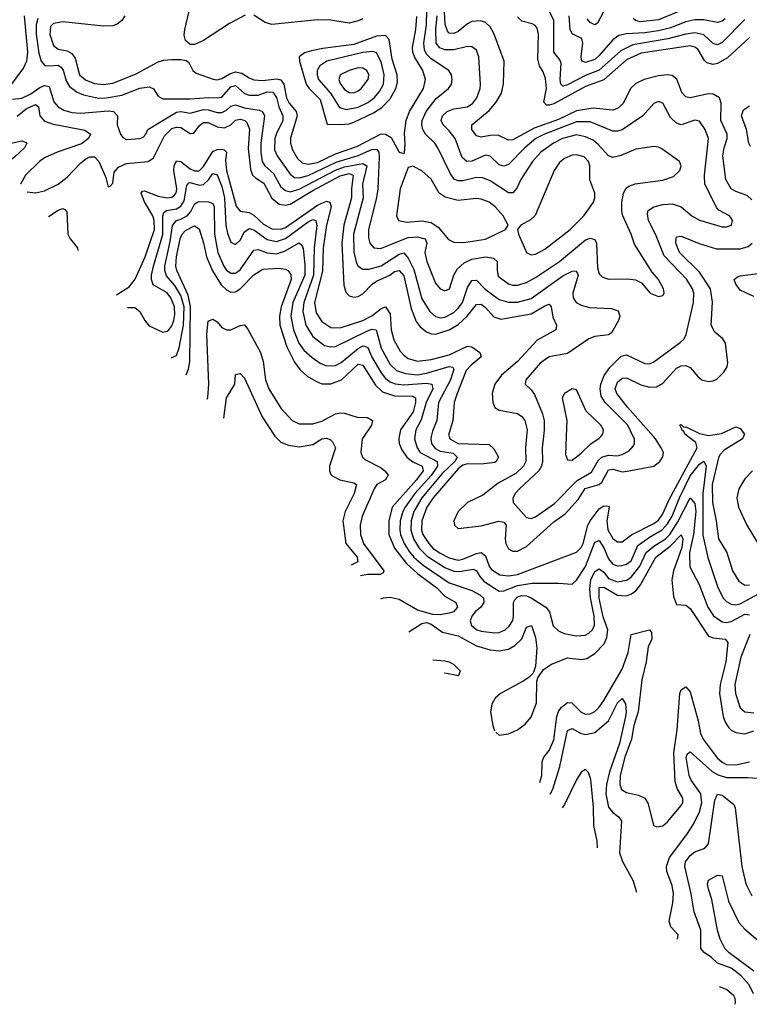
# Model space of a CAD drawing. Header units: inches. Extents: x 884549 to 1028252, y 526810 to 653624.
# Tile 254 of 256: x 915401 to 918610, y 587504 to 591833. Entities that reach past the tile are written whole.
import ezdxf

# ---------------------------------------------------------------- set-up
doc = ezdxf.new("R2010")
doc.units = ezdxf.units.IN
doc.header["$MEASUREMENT"] = 0
doc.layers.add('A9518', color=7, linetype='Continuous')
doc.layers.add('A9519', color=7, linetype='Continuous')

msp = doc.modelspace()

# ---------------------------------------------------------------- linework, layer by layer
at = {"layer": 'A9518', "color": 5}
for points, elevation in [([(916524.8, 590000), (916550, 589976), (916582.7, 589962.7), (916630, 589955), (916690, 589965), (916730, 589989.6), (916750, 589993.6), (916767.1, 589987.1), (916777.1, 589977.1), (916789.5, 589950), (916762.9, 589870), (916763.2, 589850), (916771, 589831), (916809.2, 589809.2), (916870, 589796.8), (916882.3, 589790), (916871.6, 589750), (916831.7, 589670), (916821.5, 589630), (916834.7, 589530), (916884.8, 589470), (916888.6, 589450), (916859.1, 589434)], 2160), ([(916914.1, 590000), (916907.4, 589990), (916901.5, 589930), (916908.8, 589910), (916919.3, 589899.2), (916990, 589862.4), (917006.9, 589850), (917021.9, 589830), (917009.6, 589810.4), (916972.1, 589790), (916960.3, 589770), (916907.3, 589650), (916899, 589610), (916899.5, 589570), (916913.6, 589530), (917003.1, 589410), (916999, 589401), (916985.7, 589394.3), (916930, 589394.3), (916899.5, 589387.3)], 2180), ([(917070.3, 590000), (917068.3, 589990), (917070.1, 589970.1), (917081.1, 589941.1), (917103.9, 589910), (917129.4, 589889.4), (917170.7, 589870), (917175.4, 589850), (917146.6, 589810), (917039, 589690), (917025.1, 589630), (917024.7, 589570), (917048.9, 589510), (917102, 589442), (917150, 589398), (917235.1, 589335.1), (917270, 589299.1), (917318.6, 589270), (917326.6, 589250), (917308.6, 589230), (917290, 589222.9), (917250, 589216.6), (917218.1, 589218.1), (917150, 589237.5), (917070, 589283.3), (917030, 589292.2), (917001.1, 589290), (916990, 589286.5), (916988, 589284.8)], 2220), ([(917139.2, 590000), (917137.8, 589990), (917148.3, 589950), (917162.6, 589930), (917236.6, 589890), (917237.8, 589870), (917210.5, 589829.5), (917138.2, 589750), (917095.8, 589690), (917085.3, 589670), (917074.7, 589630), (917072.1, 589590), (917075.4, 589570), (917091.3, 589530), (917114.3, 589494.3), (917134.7, 589470), (917174.9, 589434.9), (917290, 589357.3), (917390, 589323.1), (917424.9, 589304.9), (917441.2, 589290), (917442.8, 589270), (917428.8, 589250), (917404, 589230), (917389.2, 589210.8), (917382.3, 589190), (917388.2, 589170), (917410.9, 589150.9), (917430, 589144.1), (917490, 589136.6), (917510, 589138), (917536.5, 589150), (917554.2, 589165.8), (917569, 589191), (917573.3, 589210), (917572.8, 589270), (917578.1, 589281.9), (917590, 589295.4), (917610, 589300.9), (917630, 589299.8), (917651, 589291), (917714.7, 589250), (917730.7, 589230), (917747.7, 589167.7), (917770, 589145.4), (917794.8, 589134.8), (917850, 589123.9), (917887.4, 589127.4), (917904.5, 589135.5), (917919.4, 589150), (917928.5, 589171.5), (917927.9, 589210), (917911, 589291), (917907.8, 589330), (917912.2, 589370), (917930, 589407.1), (917950, 589419.1), (917970, 589404.1), (917990, 589376.2), (918030, 589360.7), (918070, 589368), (918090, 589382.5), (918128.2, 589430), (918156.6, 589490), (918190, 589518.3), (918240.4, 589550), (918259.7, 589570), (918295.4, 589624.6), (918350, 589730.2), (918370, 589705.2), (918374.8, 589670), (918364.1, 589570), (918346.4, 589490), (918347.6, 589427.6), (918389.5, 589349.5), (918427.2, 589250), (918452.5, 589212.5), (918490, 589185.4), (918510, 589182.4), (918530, 589187.1), (918590, 589219.4), (918610, 589216.3)], 2240), ([(917210.7, 590000), (917208.7, 589990), (917211.8, 589970), (917227.7, 589947.7), (917250, 589936.5), (917307.1, 589927.1), (917325, 589910), (917314.2, 589890), (917260.7, 589839.3), (917169.8, 589730), (917134.8, 589670), (917122.8, 589630), (917121.6, 589590), (917133.3, 589550), (917157.8, 589510), (917193.6, 589473.6), (917270, 589424.9), (917310, 589407.9), (917333.7, 589406.3), (917396.7, 589416.7), (917410, 589410.1), (917424.4, 589384.4), (917443.5, 589363.5), (917510, 589320.6), (917530, 589321.1), (917590, 589344.7), (917655.2, 589355.2), (917770, 589356.2), (917830, 589351.2), (917850, 589368.9), (917890, 589428.1), (917930, 589536.2), (917950, 589543.8), (917970, 589511.5), (917990, 589462.9), (918010, 589438.6), (918030, 589431.5), (918050, 589432.5), (918070, 589439.7), (918090, 589453.9), (918119.5, 589520.5), (918170, 589557.7), (918227.1, 589590), (918250, 589617), (918270.2, 589650), (918302.5, 589730), (918350, 589826.9), (918390, 589878.2), (918410, 589892.2), (918419.4, 589870), (918405.5, 589750), (918405.9, 589565.9), (918427.9, 589467.9), (918470, 589340.7), (918495.3, 589290), (918510, 589274.3), (918530, 589263.3), (918550, 589260.8), (918570, 589264.8), (918650, 589308.5)], 2260), ([(917289, 590000), (917292.9, 589990), (917329.8, 589969.8), (917465.4, 589965.4), (917486.5, 589946.5), (917506.3, 589910), (917496.9, 589890), (917490, 589886.2), (917430, 589878.6), (917370, 589879.6), (917350, 589874.1), (917330, 589857.9), (917218.7, 589730), (917191.2, 589690), (917169.6, 589630), (917168.4, 589590), (917174.4, 589570), (917199.6, 589530), (917217.3, 589510), (917250, 589486.8), (917290, 589466.3), (917330, 589457.3), (917350, 589460.5), (917410, 589486.6), (917430.9, 589490.9), (917450, 589476.2), (917466.1, 589430), (917475.8, 589415.8), (917512, 589392), (917550, 589387.1), (917590, 589394.1), (917850, 589491.2), (917870, 589511.9), (917878.9, 589530), (917900, 589610), (917909.2, 589630), (917950, 589682.5), (917970, 589695.4), (917990, 589694.2), (917993.3, 589690), (917983.5, 589630), (917988.1, 589590), (918010, 589551.9), (918030, 589537.9), (918050, 589537.4), (918091.6, 589568.4), (918190, 589617.4), (918210, 589633), (918230, 589659.7), (918257.1, 589722.9), (918380.3, 589950), (918374.5, 589974.5), (918339.9, 590000)], 2280), ([(917630.5, 590000), (917626.1, 589950), (917627.6, 589890), (917617.2, 589870), (917583, 589837), (917504.6, 589795.4), (917437.3, 589742.7), (917371, 589710), (917329.3, 589670), (917310.2, 589630), (917312.7, 589610), (917330, 589596.2), (917430, 589608.2), (917508.7, 589628.7), (917530, 589624.2), (917540.3, 589610), (917536, 589550), (917539, 589530), (917550, 589507), (917570, 589495.9), (917590, 589496.5), (917630, 589516.2), (917750, 589625.4), (917799.7, 589660.3), (917856.3, 589723.7), (917888.3, 589771.7), (917950, 589789.2), (917961.1, 589798.9), (917990, 589854.3), (918010, 589856.4), (918050, 589844.6), (918072.7, 589847.3), (918189.4, 589869.4), (918216.6, 589890), (918230, 589911), (918231.6, 589930), (918222.5, 589950), (918197.4, 589990), (918188.6, 590000)], 2320), ([(917704.8, 590000), (917699.1, 589950), (917700.6, 589890), (917696.2, 589870), (917684.2, 589850), (917598.4, 589770), (917579.4, 589750), (917569.4, 589729.4), (917571, 589710), (917630, 589644.2), (917650, 589639.8), (917670, 589646.9), (917753.6, 589706.4), (917852.8, 589807.2), (917916.3, 589843.7), (917945.3, 589894.7), (917960.8, 589910), (917990, 589919), (918030, 589916), (918050, 589920.5), (918082, 589938), (918100.3, 589959.8), (918104.9, 589970), (918104.1, 589990), (918099.4, 590000)], 2340), ([(917804.6, 590000), (917801.5, 589921.5), (917810, 589898.4), (917830, 589896.9), (917870, 589927.5), (917912.2, 589967.8), (917950, 589993.6), (917956.1, 590000)], 2360), ([(918584.1, 590000), (918579.2, 589990), (918499.8, 589940.2), (918480.4, 589919.6), (918474.1, 589905.9), (918445.7, 589790), (918447.4, 589710), (918464.2, 589630), (918474.1, 589550), (918510.5, 589490), (918536.3, 589410), (918563.6, 589363.6), (918590, 589347.1), (918610, 589348)], 2280), ([(918623.9, 589850), (918590, 589813.8), (918564.1, 589770), (918555.3, 589730), (918562.2, 589690), (918598.4, 589610), (918648.9, 589528.9)], 2320), ([(917495, 588699.9), (917510, 588687.5), (917550, 588693.6), (917590, 588710.6), (917624.3, 588735.7), (917650, 588766.8), (917673.6, 588830), (917675.7, 588924.3), (917680.2, 588939.8), (917704.5, 588975.5), (917740.1, 588999.9), (917810, 589027.6), (917870, 589020.5), (917895.6, 589024.4), (917930, 589046.3), (917971.2, 589088.8), (917983.8, 589116.2), (917987.5, 589150), (917967.6, 589207.6), (917948.7, 589290), (917950, 589335.8), (917970, 589337.9), (918030, 589302.1), (918070, 589299.7), (918091.7, 589308.3), (918110, 589322.3), (918131.6, 589348.4), (918198.3, 589470), (918262, 589518), (918310, 589568.4), (918317.6, 589550), (918312.5, 589512.5), (918276.1, 589410), (918268.8, 589370), (918276.6, 589296.6), (918290, 589261.7), (918330, 589258.9), (918350, 589243.8), (918430, 589122.3), (918450, 589115.6), (918504.2, 589110), (918515.3, 589095.3), (918507, 589010), (918481.8, 588910), (918478.2, 588870), (918494.2, 588770), (918504.1, 588744.1), (918520.1, 588720.1), (918530, 588708.6), (918550, 588698.3), (918590, 588693.3), (918630, 588706.2)], 2220), ([(917112.3, 589141), (917170, 589178.7), (917190, 589181.9), (917210, 589174.6), (917259.7, 589139.7), (917330, 589124.3), (917410, 589079.7), (917470, 589062.4), (917510, 589058), (917550, 589065.2), (917579.1, 589080.9), (917608.8, 589111.2), (917630, 589161.7), (917651.3, 589170), (917670, 589116.4), (917675.1, 589070), (917669, 588991), (917659.8, 588960.2), (917639.6, 588940.4), (917615.2, 588924.8), (917514.8, 588870), (917491.6, 588850), (917476.8, 588823.2), (917471.9, 588790), (917481.1, 588730), (917489.1, 588706.7)], 2220), ([(917688.7, 588479.7), (917697.9, 588510), (917698.6, 588570), (917706.6, 588590), (917730, 588620.4), (917750, 588666), (917763.6, 588770), (917770, 588790.8), (917783.1, 588810), (917810, 588831.3), (917829, 588829), (917870, 588788.4), (917890, 588779.8), (917910, 588781.2), (917930, 588791.5), (917950, 588810.1), (917970, 588839.6), (918050, 588976.8), (918077.1, 589050), (918090.6, 589129.4), (918170.2, 589150.2), (918179.3, 589139.3), (918180.3, 589110), (918165, 589075), (918156, 589010), (918136.9, 588930), (918121.5, 588790), (918102.1, 588730), (918092, 588670), (918062.4, 588590), (918041.6, 588510), (918040.3, 588470), (918048, 588448), (918070, 588435.1), (918123, 588423), (918149.6, 588409.6), (918164.7, 588384.7), (918188.8, 588290), (918203.6, 588283.6), (918230, 588289.1), (918250, 588306.7), (918310, 588378.3), (918316.8, 588390), (918316.8, 588410), (918292.7, 588452.7), (918284, 588484), (918278, 588610), (918292.8, 588710), (918304.3, 588870), (918310, 588886), (918330, 588899.3), (918350, 588877.6), (918384.7, 588750), (918394.8, 588694.8), (918406.2, 588670), (918467.6, 588587.6), (918490, 588568), (918510, 588558.5), (918550, 588556.2), (918610, 588570.4)], 2180), ([(918612.4, 589130), (918572.4, 589030), (918546.6, 588910), (918549.3, 588870), (918570, 588807.9), (918590.4, 588790.4), (918630, 588784.7)], 2240), ([(917218.3, 589018.3), (917270, 589013.5), (917290, 589009.1), (917310, 588997.6), (917338.4, 588970), (917331.2, 588948.8), (917270, 588959.3), (917269.4, 588959.2)], 2180), ([(917734.3, 588427.8), (917745.5, 588450), (917776.6, 588550), (917810, 588708.1), (917830, 588716.3), (917870, 588694), (917890, 588690.1), (917930, 588699.6), (917989.9, 588750.1), (918030, 588829.4), (918050, 588848.2), (918065, 588825), (918067.9, 588790), (918064.7, 588770), (918039.4, 588650), (917994.3, 588525.7), (917981.7, 588470), (917978.9, 588430), (917990.4, 588370.4), (918008.6, 588348.6), (918033.4, 588330), (918047.1, 588310), (918039.5, 588170), (918052.1, 588132.1), (918097.5, 588050), (918113.4, 587996.6)], 2160), ([(918294.2, 587791), (918297.3, 587810), (918265, 587845), (918256.8, 587870), (918274, 587950), (918276.9, 587990), (918270, 588026), (918247.5, 588087.5), (918245.3, 588110), (918258.7, 588150), (918334.9, 588250), (918364.3, 588295.7), (918389.9, 588350.1), (918400.4, 588390), (918396.6, 588430), (918354.6, 588490), (918345.6, 588510), (918331.3, 588588.7), (918335.7, 588604.3), (918347, 588613), (918350, 588613.7), (918446.9, 588526.9), (918472.8, 588512.8), (918510, 588501.1), (918601.4, 588501.4), (918690, 588495)], 2160), ([(917942.1, 588191.4), (917940.5, 588220.5), (917926.1, 588290), (917924.9, 588370), (917912.9, 588492.9), (917902.6, 588522.7), (917890, 588536.5), (917870, 588524.2), (917850, 588491.5), (917796.9, 588383.1), (917787.1, 588367.8)], 2140), ([(918628.3, 587550), (918609.2, 587590), (918573.1, 587630), (918530, 587662.3), (918470, 587684.7), (918443.6, 587710), (918411.7, 587731.7), (918396.2, 587750), (918396.7, 587830), (918367.2, 587910), (918354.2, 587990), (918325.5, 588110), (918329.2, 588130), (918350, 588157.9), (918370, 588174.1), (918413.7, 588190), (918430, 588208.8), (918458.4, 588401.6), (918470, 588428.3), (918490, 588423.9), (918542, 588382), (918547.4, 588367.4), (918576.4, 588110), (918593.9, 588033.9), (918620.4, 587980.4)], 2140), ([(918629.1, 587649.1), (918521.7, 587730), (918502.6, 587750), (918481.2, 587790), (918469.4, 587830), (918445.1, 587965.1), (918429.9, 588010.1), (918426.1, 588033.9), (918430, 588050.2), (918470, 588071.5), (918490, 588068.4), (918517.6, 587957.6), (918564, 587864), (918590, 587834.5), (918657, 587777)], 2120), ([(918545.5, 587503.9), (918549, 587510), (918548.1, 587530), (918541.3, 587541.3), (918510, 587569.1), (918478.5, 587580.6)], 2160)]:
    msp.add_lwpolyline(points, dxfattribs=dict(at, elevation=elevation))
at = {"layer": 'A9519', "color": 5}
for points, elevation in [([(915481.4, 591838.6), (915473.5, 591810), (915473.9, 591770), (915485.8, 591685.8), (915495.8, 591650), (915512.1, 591632.1), (915530, 591629.4), (915570, 591633), (915584.1, 591624.1), (915591.7, 591611.7), (915604.8, 591564.8), (915619.8, 591539.8), (915654.2, 591514.2), (915682.1, 591502.1), (915747.4, 591487.4), (915782, 591490), (915850, 591501.6), (915930, 591531.6), (915970, 591538), (915989.5, 591529.5), (916010, 591496), (916030, 591484.8), (916150, 591484.4), (916230, 591491.1), (916270, 591488.7), (916290, 591492.6), (916330, 591537.2), (916350, 591543.8), (916390, 591508), (916410, 591500.9), (916450, 591501.8), (916490, 591516), (916514.6, 591514.6), (916530, 591490.2), (916540.4, 591450), (916558.8, 591410), (916558.5, 591390), (916530, 591333.2), (916523.1, 591310), (916521.4, 591261.4), (916533.7, 591233.7), (916590, 591153.3), (916610, 591139.5), (916630, 591137.6), (916670, 591147.2), (916793, 591207), (916890, 591235.5), (916950, 591262.3), (916970, 591264.4), (916981, 591250), (916982.4, 591230), (916975.9, 591090), (916970.8, 591050), (916935.1, 590910), (916934.4, 590874.4), (916940.1, 590850), (916958, 590830), (916987.1, 590827.1), (917110, 590875.9), (917150, 590878.8), (917184.7, 590870), (917190.9, 590850), (917182.2, 590810), (917192, 590770), (917230, 590674.6), (917250, 590650.2), (917270, 590641.1), (917290.5, 590650), (917309.9, 590710), (917324.6, 590735.4), (917356.2, 590763.8), (917390, 590780.3), (917449.6, 590789.6), (917484.8, 590784.8), (917500.9, 590770), (917500.1, 590730), (917505.7, 590705.7), (917550, 590672.3), (917570, 590665.2), (917590, 590665.1), (917630, 590677), (917670, 590699.2), (917774.3, 590770), (917890, 590865), (917910, 590872.8), (917930, 590866.5), (917938, 590850), (917942.6, 590742.6), (917950, 590715.3), (917962, 590702), (917990, 590692.4), (918073.9, 590693.9), (918109.4, 590689.4), (918135.5, 590675.5), (918173.4, 590630), (918210, 590616.4), (918230, 590620.7), (918235.1, 590630), (918232.2, 590650), (918210.7, 590690), (918182.5, 590722.5), (918105.3, 590845.3), (918089.9, 590890), (918053, 590970), (918048.5, 590990), (918048.7, 591030), (918057, 591070), (918068.5, 591091.5), (918079.2, 591100.8), (918108.1, 591111.9), (918230, 591127.3), (918275.9, 591144.1), (918303.9, 591170), (918309.7, 591190), (918302, 591210), (918224.9, 591264.9), (918210, 591272.9), (918190, 591275.6), (918110, 591263.4), (918044.7, 591235.3), (918010, 591227.3), (917990, 591234), (917944.9, 591284.9), (917922.6, 591302.6), (917890, 591318.3), (917850, 591326.2), (917787.5, 591310), (917748.9, 591290), (917692.7, 591250), (917656.3, 591210), (917605.5, 591130), (917587.7, 591092.3), (917570, 591071.7), (917550, 591072), (917470, 591124.2), (917438.1, 591138.1), (917410, 591139.3), (917350, 591124.1), (917330, 591124), (917312.1, 591132.1), (917295.8, 591155.8), (917240.4, 591270), (917226.8, 591290), (917186.3, 591330), (917174.6, 591350), (917169.5, 591370), (917170.7, 591390), (917188.4, 591430), (917233.1, 591486.9), (917287.1, 591530), (917300.6, 591550), (917303.2, 591570), (917300.6, 591590), (917288.8, 591610), (917210, 591661.1), (917190, 591681.5), (917180.8, 591700.8), (917178.3, 591730), (917189.7, 591810), (917192.1, 591870)], 2360), ([(916392.6, 591852.6), (916323.8, 591816.2), (916210, 591741.2), (916170, 591723.5), (916150, 591724.2), (916130, 591741.6), (916124.9, 591764.9), (916126.6, 591790), (916146.6, 591870)], 2380), ([(918620.7, 591040.7), (918600.2, 591060.2), (918550, 591076.9), (918530, 591088.6), (918505.9, 591130), (918493.7, 591233.7), (918498.4, 591270), (918512.5, 591310), (918512.5, 591330), (918484.4, 591390), (918486.1, 591466.1), (918479, 591490), (918450, 591505.6), (918430, 591506.9), (918350, 591489), (918330, 591493.5), (918313.5, 591513.5), (918291.1, 591571.1), (918270, 591587.4), (918250, 591591), (918210, 591586.4), (918147.9, 591570), (918110, 591552.9), (918087.5, 591530), (918055.4, 591464.6), (918030, 591442.2), (918010, 591435.3), (917923.3, 591443.3), (917850, 591431.5), (917770, 591393.8), (917664.1, 591355.9), (917570, 591305.4), (917550, 591303.8), (917505, 591325), (917470, 591324.4), (917430, 591317.1), (917410, 591322), (917389.2, 591350), (917389, 591370), (917466.1, 591433.9), (917496.2, 591470), (917520.2, 591510), (917529.1, 591550.9), (917530.9, 591650), (917487.8, 591770), (917470, 591801.3), (917450, 591821.1), (917428, 591828), (917390, 591824.3), (917370, 591814.3), (917330, 591780.8), (917310, 591771.5), (917290, 591773.6), (917283, 591783), (917272.5, 591812.5), (917267.3, 591892.7)], 2320), ([(918590, 591833.7), (918490, 591732.9), (918470, 591722.1), (918450, 591727.7), (918410, 591766.4), (918370, 591775.2), (918330, 591769.9), (918251.8, 591748.2), (918097, 591723), (918044.2, 591695.8), (917950, 591610.8), (917890, 591587), (917810, 591545.9), (917790, 591540.9), (917781.2, 591550), (917777.7, 591570), (917782.3, 591642.3), (917776.4, 591656.4), (917749.9, 591690), (917750.3, 591830), (917730, 591871.5)], 2260), ([(917969.6, 591870.4), (917941.7, 591818.3), (917930, 591809.8), (917910, 591820.9), (917896.1, 591836.1)], 2220), ([(918350, 591889.9), (918210, 591832.5), (918130, 591823.9), (918108.7, 591828.7), (918098.3, 591838.3)], 2220), ([(915420.7, 591850), (915434.9, 591690), (915431.3, 591650), (915418.3, 591621.7), (915350.8, 591530)], 2340), ([(915863.7, 591850), (915850.6, 591829.4), (915830, 591813.3), (915810, 591806), (915770, 591804.5), (915590, 591823.3), (915550, 591816.6), (915536.7, 591803.3), (915532.9, 591767.1), (915550, 591719), (915570, 591703.8), (915610, 591695.6), (915630, 591684.8), (915644.3, 591664.3), (915664.7, 591590), (915690, 591567.8), (915730, 591551.8), (915770, 591547.5), (915810, 591553.7), (915910, 591593.8), (916010, 591647.2), (916034.7, 591654.7), (916070, 591657.7), (916110, 591658.3), (916133.3, 591653.3), (916144.4, 591644.4), (916161.7, 591610), (916177.1, 591597.1), (916251.7, 591571.7), (916270, 591569), (916290, 591574.3), (916324.5, 591595.5), (916350, 591603.1), (916378.5, 591598.5), (916410, 591576.6), (916430, 591568.5), (916470, 591565.8), (916530, 591573.4), (916549, 591569), (916562, 591550), (916573.8, 591490), (916586.2, 591466.2), (916617.4, 591430), (916621.8, 591410), (916592.4, 591312.4), (916592.6, 591290), (916601, 591261), (916622.6, 591222.6), (916643.9, 591203.9), (916670, 591198), (916710, 591205.2), (916790, 591242.6), (916884.3, 591275.7), (916990, 591330.5), (917010, 591330), (917034.8, 591314.8), (917070, 591250.5), (917090, 591244), (917092.8, 591247.2), (917096, 591284), (917093.4, 591333.4), (917100.2, 591390), (917115.7, 591430), (917176.2, 591530), (917185.5, 591570), (917174.5, 591610), (917137.4, 591670), (917130.4, 591690), (917129, 591710), (917143.1, 591790), (917147.1, 591847.1)], 2380), ([(916910, 591837.2), (916890, 591827.6), (916850, 591817.8), (916770, 591830.3), (916710, 591832.2), (916510, 591811.2), (916480.6, 591820.6), (916430, 591852.3)], 2380), ([(918099.4, 590000), (918075.7, 590050), (917975.1, 590150), (917958.2, 590178.2), (917954.3, 590210), (917957.4, 590230), (917971.7, 590268.3), (917995.7, 590304.3), (918046.1, 590353.9), (918070, 590359.8), (918150, 590320.8), (918170, 590320.5), (918190, 590328.8), (918306.1, 590413.9), (918322.5, 590430), (918331.9, 590448.1), (918364.8, 590590), (918365.7, 590630), (918360.1, 590650), (918335.3, 590690), (918235.3, 590795.3), (918196.7, 590890), (918166.8, 590950), (918161.3, 590978.7), (918165.5, 590994.5), (918189.6, 591010), (918230, 591019.8), (918270, 591023.4), (918310, 591010.1), (918356.5, 590970), (918390, 590951.7), (918490, 590922), (918510, 590922.2), (918531.1, 590930), (918535.3, 590950), (918530, 590960.7), (918522.4, 590970), (918475.9, 590995.9), (918466.2, 591006.2), (918413.5, 591110), (918412.1, 591150), (918429.9, 591310), (918415.9, 591350), (918390, 591386.4), (918370, 591391.4), (918310, 591371.3), (918290, 591378), (918263.2, 591403.3), (918230, 591465.7), (918210, 591473.6), (918190, 591464.1), (918141, 591410), (918050.7, 591349.3), (918030, 591342.3), (918010, 591343.2), (917910, 591383.4), (917850, 591383.9), (917709.5, 591330), (917671.1, 591310), (917622, 591270), (917550, 591196), (917530, 591188.9), (917510, 591194.9), (917470, 591233.3), (917450, 591236.7), (917390, 591211.6), (917367.4, 591210), (917346.7, 591226.7), (917316, 591310), (917290, 591344.6), (917263.6, 591370), (917254.5, 591390), (917259.7, 591410), (917280.6, 591430), (917310, 591440.6), (917370, 591449.7), (917393.4, 591466.6), (917410.9, 591490), (917426.5, 591530), (917427.3, 591547.3), (917419.9, 591670), (917410, 591699.1), (917390, 591714.3), (917370, 591714.7), (917310, 591700.1), (917270, 591699.8), (917248.5, 591708.5), (917233.1, 591730), (917230.4, 591790), (917236.8, 591850)], 2340), ([(918610, 591755), (918514.4, 591665.6), (918470, 591639.9), (918450, 591636.6), (918423.5, 591643.5), (918413.3, 591653.3), (918383.5, 591703.5), (918370, 591712.7), (918350, 591717.6), (918134.1, 591685.9), (918070, 591656.1), (917970, 591568.3), (917890, 591538.8), (917750, 591462.7), (917730, 591456.4), (917717.8, 591457.8), (917705.8, 591470), (917717.7, 591530), (917714, 591574), (917703.6, 591603.6), (917687.5, 591630), (917679.2, 591659.2), (917683, 591770), (917676.2, 591796.2), (917667.6, 591807.6), (917654.6, 591814.6), (917610, 591825.9), (917590, 591845.2)], 2280), ([(918503, 591837), (918490, 591826.8), (918470, 591820.3), (918410, 591832.4), (918370, 591832.6), (918330, 591823.5), (918262.6, 591797.4), (918210, 591783.4), (918150, 591774.7), (918069.1, 591770.9), (918036.2, 591763.8), (918010, 591745), (917950, 591675), (917930, 591658), (917890, 591645.1), (917873.7, 591650), (917869.6, 591670), (917877.8, 591730), (917873.1, 591750), (917830, 591770.7), (917821.2, 591790), (917817, 591850)], 2240), ([(915370, 591483.7), (915410, 591488.6), (915450, 591506.8), (915490, 591535.2), (915510, 591543.5), (915530, 591539.8), (915551.7, 591471.7), (915570.5, 591450.5), (915595.4, 591435.4), (915630, 591425.3), (915670, 591421.3), (915790, 591432.8), (915813.1, 591430), (915831, 591410), (915830.2, 591370), (915844.5, 591330), (915854.5, 591314.5), (915870, 591305.5), (915929.6, 591310.4), (915943.7, 591316.3), (915956, 591330), (915964, 591350), (916090, 591426), (916110, 591429.4), (916150, 591421.6), (916210, 591437.8), (916230, 591436.6), (916270, 591424.8), (916290, 591424.6), (916310, 591434.7), (916330, 591452.2), (916350, 591458.8), (916390, 591444.7), (916454.5, 591434.5), (916469, 591429), (916478.2, 591410), (916461.4, 591290), (916461.4, 591250), (916467.9, 591210), (916479.3, 591190), (916516.7, 591156.7), (916550, 591098.5), (916570, 591081.3), (916590, 591076.5), (916630, 591087.6), (916790, 591170.7), (916830, 591186.2), (916910, 591200.2), (916927.8, 591190), (916909, 591110), (916912, 591050), (916869.3, 590890), (916870.6, 590810.6), (916882.4, 590762.4), (916890, 590748.7), (916910, 590735.4), (916936.6, 590736.6), (916990, 590751.4), (917070, 590802.2), (917090, 590807.4), (917110, 590784.4), (917134, 590734), (917170, 590606.2), (917204.8, 590550), (917230, 590527.7), (917250, 590522.2), (917270, 590525.3), (917310, 590546.1), (917330, 590564), (917348.9, 590590), (917370, 590655), (917390, 590686.6), (917410, 590688), (917447.5, 590647.5), (917510, 590603.1), (917550, 590590.8), (917590, 590591.4), (917650, 590606.8), (917790, 590707.1), (917830, 590726.6), (917848.4, 590728.4), (917856.3, 590710), (917834.2, 590630), (917835, 590610), (917848.1, 590590), (917870, 590577.4), (917907.2, 590567.2), (918003.5, 590563.5), (918032.7, 590552.7), (918040.2, 590530), (918034.7, 590510), (918003.8, 590456.2), (917990, 590447.2), (917930, 590439.5), (917904.2, 590430), (917810, 590365.6), (917730, 590350.5), (917690, 590322.3), (917626.8, 590250), (917624, 590230), (917650, 590205.2), (917664.4, 590184.4), (917700, 590100), (917708.1, 590070), (917708.2, 590030), (917704.8, 590000)], 2340), ([(915390, 591409.4), (915430, 591440.3), (915470, 591460.3), (915483.6, 591450), (915490.1, 591410), (915510, 591386.7), (915550, 591373.2), (915686.8, 591346.9), (915711.7, 591330), (915703.9, 591310), (915672.6, 591287.4), (915565.5, 591250), (915510, 591225.2), (915487.7, 591210), (915427, 591150), (915404.3, 591110), (915404.3, 591109.7)], 2320), ([(918615.3, 591275.3), (918608.2, 591290), (918597, 591350), (918574.8, 591410), (918583.6, 591436.4), (918610, 591454.9)], 2280), ([(915433.2, 591075.9), (915470, 591072.2), (915510, 591080.3), (915570, 591109.4), (915610, 591140.4), (915670, 591203.4), (915690, 591220.1), (915710, 591229.5), (915730, 591229.4), (915749.4, 591210), (915779.4, 591139.4), (915790, 591098), (915799, 591101), (915810, 591114), (915816.9, 591163.1), (915835.7, 591184.3), (915870, 591200.5), (915965.6, 591210), (915990, 591225.5), (916038, 591322), (916070, 591354), (916090, 591360.7), (916110, 591358.4), (916150, 591332.5), (916166.4, 591333.6), (916192.4, 591367.6), (916210, 591381.5), (916230, 591380.5), (916270, 591362.3), (916301.8, 591358.2), (916329.7, 591370.3), (916350, 591391), (916370, 591395.9), (916390.4, 591390.4), (916400.3, 591380.3), (916412, 591352), (916405.9, 591265.9), (916415.8, 591175.8), (916425.3, 591150), (916437.5, 591137.5), (916474.6, 591114.6), (916510, 591048.6), (916542.5, 591022.5), (916570, 591017.1), (916590, 591021.8), (916690, 591082), (916810, 591146.6), (916850, 591156.1), (916867.6, 591150), (916860, 591090), (916860.5, 591050), (916827.2, 590930), (916818, 590850), (916826.4, 590666.4), (916835.3, 590635.3), (916850, 590618.6), (916870, 590612.4), (916890, 590616.3), (916910, 590627.4), (916950.5, 590669.5), (916970, 590683.6), (917028.3, 590710), (917050, 590726.4), (917070, 590730.1), (917090, 590707.1), (917123.3, 590563.3), (917145.3, 590505.3), (917162.7, 590482.7), (917190, 590460.3), (917210, 590452.2), (917230, 590450.7), (917290, 590469), (917330, 590492.6), (917369.3, 590530), (917410, 590581.4), (917430, 590582.1), (917450, 590567.3), (917486.8, 590526.8), (917516.4, 590516.4), (917650, 590539.3), (917710, 590574.7), (917730, 590581.7), (917738.9, 590570), (917745.7, 590525.7), (917761.4, 590490), (917758.6, 590470), (917676.2, 590423.8), (917590.3, 590329.7), (917519.8, 590270), (917490.6, 590230), (917479.2, 590190), (917481.2, 590150), (917490, 590128.5), (917510, 590116.8), (917590, 590101.5), (917608.7, 590088.7), (917621.9, 590070), (917633.2, 590030), (917630.5, 590000)], 2320), ([(915262, 591276), (915335.6, 591284.4), (915410, 591300.1), (915430, 591292.9), (915431.9, 591290), (915421.5, 591270), (915379.2, 591230), (915332.2, 591193.9)], 2280), ([(915827.2, 590622.9), (915882, 590658), (915908.1, 590691.9), (915952.4, 590790), (915993.4, 590910), (915992.5, 590950), (915986, 590970), (915950, 591032), (915935.2, 591070), (915941.3, 591078.7), (915950, 591080.1), (916010, 591056.5), (916050, 591049.2), (916070, 591052), (916079.7, 591060.3), (916088.8, 591071.2), (916092, 591090), (916078.6, 591170), (916080.7, 591190), (916090, 591212.3), (916110, 591209.7), (916150, 591177.9), (916170, 591167.8), (916190, 591168.7), (916210, 591188), (916250, 591253.9), (916270, 591261.9), (916290, 591263.8), (916300.1, 591260.1), (916310.3, 591250.3), (916306.3, 591213.7), (916310.3, 591170), (916352.5, 591012.5), (916370, 590991.8), (916410, 590985.4), (916430, 590973.9), (916473.5, 590933.5), (916510, 590914.1), (916550, 590912.2), (916570, 590919.6), (916710, 591016.8), (916750, 591034.7), (916765, 591030), (916770.2, 591010), (916749.9, 590930.1), (916735.2, 590830), (916732.4, 590727.6), (916697.2, 590590), (916704.6, 590544.6), (916730, 590506.5), (916770, 590480.3), (916810, 590478.1), (916910, 590510), (916950, 590531), (916990, 590563.5), (917010, 590570.6), (917030, 590540.2), (917034.2, 590470), (917045.7, 590425.7), (917074.9, 590374.9), (917090, 590357.3), (917110, 590343.6), (917150, 590332.2), (917210, 590338.4), (917290, 590359.9), (917370, 590397.6), (917390, 590394.5), (917424.6, 590370), (917431, 590350), (917386.4, 590313.6), (917365.2, 590290), (917324.6, 590190), (917312.4, 590150), (917305.5, 590070), (917286.5, 590006.5), (917289, 590000)], 2280), ([(915875.1, 590567.9), (915908, 590568), (915929.8, 590549.8), (915950.7, 590510.7), (915970, 590487), (916030, 590458.7), (916050, 590463.2), (916056.3, 590470), (916070, 590486.7), (916078.6, 590510), (916083.8, 590536.2), (916081.7, 590570), (916065.2, 590610), (916050, 590632.7), (915987.4, 590667.4), (915980.9, 590690), (915981.2, 590710), (915989, 590750), (916030, 590889.2), (916030.2, 590969.8), (916034.4, 590985.6), (916046, 590994), (916090, 591001.7), (916110, 591013.4), (916123.7, 591036.3), (916135.9, 591104.1), (916144.7, 591115.3), (916150, 591117.2), (916190, 591105.3), (916210, 591107.6), (916231.7, 591128.3), (916250, 591157.3), (916270, 591151.1), (916290, 591100.1), (916301.3, 591050), (916308.1, 590930), (916314.2, 590894.2), (916330, 590854.4), (916350, 590844.3), (916370, 590864.1), (916390, 590900.7), (916410, 590914.4), (916430, 590909.7), (916490, 590866.1), (916530, 590858.4), (916570, 590871.3), (916670, 590944.4), (916690, 590954.6), (916703.2, 590950), (916707.7, 590927.7), (916695.8, 590830), (916692.6, 590710), (916650.3, 590590), (916645.5, 590550), (916658.9, 590490), (916690, 590439.8), (916741.1, 590401.1), (916770, 590393.9), (916790, 590395.4), (916930, 590464.3), (916950, 590471.7), (916969.1, 590469.1), (916990, 590388.1), (917030, 590316.2), (917058.8, 590290), (917097.2, 590277.2), (917150, 590272.2), (917190, 590278.5), (917290, 590308.8), (917305.3, 590305.3), (917310, 590295.8), (917296, 590250), (917242.9, 590150), (917234.8, 590070), (917215.7, 590024.3), (917210.7, 590000)], 2260), ([(915527.8, 590967.2), (915570, 590995.6), (915590, 591002.8), (915599, 590999), (915608.6, 590988.6), (915613.1, 590890), (915622.6, 590870), (915655.4, 590830), (915657.4, 590818.1)], 2280), ([(916067.1, 590347.1), (916070, 590347.2), (916090, 590357.1), (916102.3, 590390), (916121.4, 590490), (916124.3, 590570), (916110, 590619.7), (916083.7, 590663.7), (916046.6, 590706.6), (916038.6, 590730), (916038.7, 590750), (916062.4, 590857.6), (916072.6, 590927.4), (916089.9, 590950), (916110, 590955.2), (916137.1, 590970), (916153.7, 590990), (916170, 591021.6), (916182, 591030), (916190, 591034.3), (916231.9, 591031.9), (916250, 591024.7), (916255.8, 591010), (916258, 590890), (916272.4, 590810), (916298.1, 590750), (916310, 590732.3), (916330, 590717.9), (916350, 590718.5), (916370, 590732.5), (916430, 590820.1), (916450, 590822.4), (916490, 590808.6), (916530, 590803.8), (916564.9, 590815.1), (916630, 590852), (916641.5, 590841.5), (916647.1, 590827.1), (916655.2, 590755.2), (916655, 590710), (916602.6, 590590), (916593.3, 590530), (916604.9, 590470), (916628.8, 590410), (916650, 590380.3), (916687, 590347), (916722.3, 590322.3), (916750, 590310.5), (916790, 590312.8), (916814.5, 590325.5), (916890, 590387.7), (916910, 590398.9), (916918.1, 590398.1), (916932.2, 590392.2), (916950, 590348.5), (916990, 590280.1), (917010, 590255), (917030, 590240.2), (917052.1, 590232.1), (917090, 590227.1), (917190, 590234.3), (917214.2, 590230), (917217.4, 590210), (917188.2, 590150), (917166.3, 590073.7), (917143.4, 590030), (917139.2, 590000)], 2240), ([(916133.3, 590271), (916143.2, 590296.8), (916149, 590330), (916152.7, 590570), (916142.2, 590622.2), (916092.3, 590730), (916087.8, 590750), (916090.9, 590790), (916106.8, 590870), (916115, 590890), (916130, 590906.5), (916170, 590926.5), (916190, 590913.8), (916210, 590851.7), (916222.7, 590790), (916248.3, 590728.3), (916287.6, 590667.6), (916310, 590645.6), (916330, 590634.4), (916350, 590636), (916370, 590650.1), (916430, 590710.6), (916470, 590736.3), (916540.8, 590740.8), (916570, 590736.1), (916579.6, 590730), (916593.2, 590713.2), (916595.4, 590690), (916550.5, 590570), (916543.7, 590530), (916545.6, 590490), (916575.2, 590395.2), (916610, 590326.8), (916633.9, 590293.9), (916665.9, 590265.9), (916703, 590243), (916730, 590232.6), (916770, 590231.2), (916815.6, 590250), (916890, 590318.9), (916897.5, 590317.5), (916910, 590314.1), (916965.9, 590225.9), (916997.2, 590197.2), (917050, 590178.9), (917130, 590177.6), (917141.2, 590170), (917141.6, 590150), (917130.8, 590109.2), (917076, 590030), (917070.3, 590000)], 2220), ([(918188.6, 590000), (918073.9, 590130), (918027.5, 590190), (918019.4, 590210), (918030, 590239.6), (918050, 590256.4), (918070, 590257.6), (918132.7, 590227.3), (918170, 590217.5), (918201.5, 590218.5), (918230, 590234.5), (918290, 590300.4), (918310, 590310.6), (918330, 590312.7), (918350, 590303.7), (918383.7, 590263.7), (918401.6, 590250), (918430, 590241.9), (918450, 590244.6), (918467.4, 590252.6), (918497.3, 590282.7), (918512.6, 590307.4), (918515.3, 590324.7), (918505.1, 590410), (918493.3, 590430), (918458.6, 590458.6), (918442.6, 590490), (918448.4, 590591.6), (918438.8, 590650), (918390, 590722.5), (918302.9, 590810), (918286.2, 590850), (918287.3, 590872.7), (918290, 590878.7), (918310, 590881.4), (918389.5, 590849.5), (918465.6, 590825.6), (918570, 590825.1), (918604.6, 590835.4), (918622.6, 590850)], 2320), ([(918630, 590615.4), (918570, 590643.1), (918550.8, 590670), (918543.8, 590690), (918557, 590703), (918570, 590706.3), (918670, 590719.4)], 2280), ([(916225.9, 590164.5), (916227.9, 590172.1), (916232.2, 590230), (916224.2, 590450), (916230, 590507), (916250, 590515.8), (916270, 590504.1), (916290, 590480.1), (916310, 590469.5), (916330, 590469.6), (916370, 590488.8), (916390, 590491.6), (916406.2, 590470), (916459.7, 590370), (916471.6, 590330), (916481.6, 590250), (916497.3, 590210), (916550, 590124.8), (916598.9, 590070), (916630, 590055.4), (916690, 590055.6), (916730, 590068), (916790, 590099.9), (916810, 590105), (916830, 590103.5), (916885.2, 590085.2), (916930, 590083.3), (916952.6, 590070), (916947.9, 590050), (916914.1, 590000)], 2180), ([(916298.6, 590080.9), (916309.9, 590170), (916346.9, 590230), (916350, 590273.4), (916370, 590277), (916390, 590256.4), (916466.8, 590086.7), (916522.4, 590002.4), (916524.8, 590000)], 2160), ([(917956.1, 590000), (917965.6, 590010), (917967.8, 590030), (917956.2, 590050), (917892.3, 590112.3), (917850, 590205.6), (917830, 590209.7), (917797.6, 590190), (917786, 590170), (917807.4, 590070), (917804.6, 590000)], 2360), ([(918339.9, 590000), (918326.3, 590010), (918321.8, 590021.8), (918311, 590030), (918312.7, 590032.7), (918303.6, 590050), (918310, 590052.5), (918322, 590042), (918330, 590042.7), (918390, 590013.6), (918430, 590004.7), (918486.7, 590013.3), (918550, 590042.2), (918570, 590035.6), (918589.1, 590010), (918584.1, 590000)], 2280)]:
    msp.add_lwpolyline(points, dxfattribs=dict(at, elevation=elevation))
for points, elevation in [([(917010, 591763.1), (916970, 591759.9), (916870, 591723.6), (916733.5, 591706.5), (916684.5, 591695.5), (916653.3, 591686.7), (916630.1, 591670), (916631.9, 591650), (916660.9, 591550), (916673.4, 591530), (916722.3, 591482.3), (916753.4, 591373.4), (916811.4, 591371.4), (916850, 591375.6), (916870, 591382.6), (916957, 591423), (916993.8, 591446.2), (917030, 591485.3), (917054.5, 591530), (917061.9, 591558.1), (917061.5, 591590), (917039.1, 591659.1), (917026.5, 591746.5)], 2420), ([(916953.6, 591693.6), (916910, 591688.4), (916752, 591650), (916720.7, 591630), (916709.7, 591610), (916709.4, 591590), (916715.6, 591570), (916767.4, 591510), (916807.5, 591447.5), (916837.4, 591437.4), (916890, 591448.3), (916931.7, 591468.3), (916960.6, 591490), (916983.3, 591516.7), (917000.3, 591550), (917004.2, 591590), (916990, 591648), (916970, 591686.5)], 2440), ([(916890, 591621), (916850.5, 591610), (916810.3, 591590), (916804.8, 591570), (916810, 591552.7), (916830, 591525.9), (916850, 591512.5), (916870, 591510.8), (916890, 591520.1), (916903.4, 591530), (916933.2, 591570), (916936, 591590), (916927.3, 591610), (916910, 591619.9)], 2460), ([(917850, 591239.2), (917830, 591237.3), (917797.1, 591222.9), (917774.5, 591205.5), (917752.2, 591170), (917667.3, 590972.7), (917646.9, 590953.1), (917605.5, 590930), (917590.3, 590910), (917594.7, 590890), (917630, 590809), (917650, 590798.5), (917670, 590801.7), (917710, 590823.3), (917821.2, 590910), (917881.6, 590970), (917924.4, 591030), (917930.5, 591050), (917929.9, 591070), (917908.7, 591128.7), (917908.6, 591190), (917902.7, 591210), (917883.5, 591230)], 2380), ([(917130, 591189.6), (917110, 591182.7), (917074.4, 591090), (917057.8, 590970), (917066.4, 590950), (917103.1, 590943.1), (917170, 590948.7), (917210, 590940.7), (917240.9, 590920.9), (917286.1, 590866.1), (917310, 590854.3), (917353.6, 590853.6), (917450, 590868.1), (917537.6, 590910), (917549.7, 590930), (917527.9, 590970), (917491.6, 591010), (917465.5, 591030), (917430, 591044.5), (917410, 591046.7), (917330, 591037.7), (917272.1, 591052.1), (917245.7, 591070), (917210, 591131.7), (917170, 591168.6)], 2380)]:
    msp.add_lwpolyline(points, close=True, dxfattribs=dict(at, elevation=elevation))

doc.saveas('drawing.dxf')
